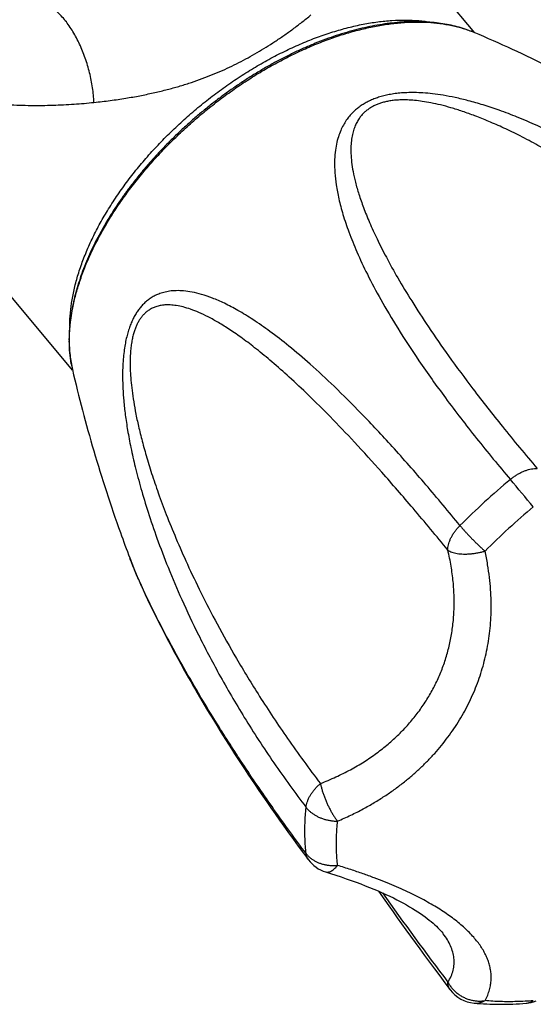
# Model space of a CAD drawing. Header units: millimetres. Extents: x 707 to 1831, y -376 to 865.
# Tile 10 of 27: x 1369 to 1399, y -255 to -197. Entities that reach past the tile are written whole.
import ezdxf

# ---------------------------------------------------------------- set-up
doc = ezdxf.new("R2010")
doc.units = ezdxf.units.MM
doc.header["$LTSCALE"] = 30.734
doc.layers.get('0').update_dxf_attribs({"linetype": 'CONTINUOUS'})

msp = doc.modelspace()

# ---------------------------------------------------------------- linework, layer by layer
at = {"color": 7, "linetype": 'CONTINUOUS'}
for p, q in [((1395.778, -197.91), (1390.999, -192.214)), ((1372.031, -217.836), (1355.271, -197.863)), ((1375.4, -228.911), (1375.402, -228.915)), ((1375.402, -228.915), (1375.403, -228.917)), ((1375.651, -229.545), (1375.746, -229.774)), ((1375.746, -229.774), (1375.847, -230.014)), ((1375.847, -230.014), (1375.956, -230.264)), ((1375.956, -230.264), (1376.071, -230.524)), ((1376.071, -230.524), (1376.192, -230.794)), ((1376.192, -230.794), (1376.321, -231.073)), ((1376.321, -231.073), (1376.455, -231.362)), ((1376.455, -231.362), (1376.597, -231.661)), ((1376.597, -231.661), (1376.746, -231.969)), ((1376.746, -231.969), (1376.901, -232.287)), ((1376.901, -232.287), (1377.064, -232.614)), ((1377.064, -232.614), (1377.233, -232.949)), ((1377.233, -232.949), (1377.41, -233.294)), ((1377.41, -233.294), (1377.593, -233.648)), ((1377.593, -233.648), (1377.785, -234.012)), ((1377.785, -234.012), (1377.985, -234.387)), ((1377.985, -234.387), (1378.194, -234.772)), ((1378.194, -234.772), (1378.411, -235.169)), ((1378.411, -235.169), (1378.639, -235.578)), ((1378.639, -235.578), (1378.877, -236)), ((1390.081, -248.583), (1390.453, -249.113)), ((1393.898, -251.097), (1393.898, -251.096))]:
    msp.add_line(p, q, dxfattribs=at)
for points in [[(1375.4, -228.911), (1375.44, -229.014), (1375.479, -229.115), (1375.52, -229.219), (1375.562, -229.325), (1375.651, -229.545)], [(1378.877, -236), (1378.999, -236.216), (1379.125, -236.435), (1379.254, -236.658), (1379.385, -236.884), (1379.519, -237.114), (1379.657, -237.347), (1379.798, -237.585), (1379.941, -237.826), (1380.089, -238.071), (1380.24, -238.32), (1380.394, -238.573), (1380.552, -238.831), (1380.714, -239.093), (1380.881, -239.36), (1381.051, -239.631), (1381.226, -239.907), (1381.405, -240.188), (1381.588, -240.475), (1381.777, -240.766), (1381.971, -241.064), (1382.169, -241.367), (1382.374, -241.675), (1382.584, -241.99), (1382.799, -242.311), (1383.021, -242.639), (1383.249, -242.973), (1383.485, -243.314), (1383.727, -243.663), (1383.976, -244.02), (1384.234, -244.384), (1384.499, -244.757), (1384.773, -245.138), (1385.057, -245.528), (1385.349, -245.928), (1385.651, -246.337), (1385.95, -246.738)], [(1386.962, -247.45), (1387.258, -247.543), (1387.574, -247.644), (1387.881, -247.746), (1388.18, -247.848), (1388.472, -247.951), (1388.755, -248.054), (1389.031, -248.157), (1389.299, -248.261), (1389.559, -248.365), (1389.812, -248.468), (1390.057, -248.572), (1390.294, -248.677), (1390.523, -248.781), (1390.745, -248.885), (1390.96, -248.988), (1391.166, -249.092), (1391.366, -249.195), (1391.558, -249.298), (1391.742, -249.401), (1391.919, -249.503), (1392.089, -249.604), (1392.252, -249.705), (1392.407, -249.805), (1392.556, -249.904), (1392.697, -250.002), (1392.832, -250.099), (1392.959, -250.195), (1393.08, -250.29), (1393.194, -250.383), (1393.301, -250.475), (1393.402, -250.565), (1393.497, -250.654), (1393.585, -250.741), (1393.667, -250.826), (1393.743, -250.91), (1393.813, -250.991), (1393.877, -251.069), (1393.898, -251.096)], [(1390.453, -249.113), (1390.694, -249.455), (1390.939, -249.801), (1391.189, -250.153), (1391.444, -250.51), (1391.705, -250.872), (1391.97, -251.241), (1392.242, -251.616), (1392.52, -251.997), (1392.803, -252.385), (1393.093, -252.779), (1393.39, -253.18), (1393.694, -253.589), (1394.005, -254.004), (1394.311, -254.41)]]:
    msp.add_lwpolyline(points, dxfattribs=at)
at = {"color": 9, "linetype": 'CONTINUOUS'}
for centre, radius, start, end in [((1393.105, -204.088), 6.732, 66.99295, 68.76399), ((1380.514, -216.096), 8.679, 179.57982, 179.99965), ((1378.803, -216.233), 6.96, 190.0511, 190.34985), ((1378.633, -216.265), 6.786, 190.34005, 193.00157), ((1425.555, -257.515), 43.258, 129.79639, 135.1405), ((1112.683, -463.506), 372.234, 39.66664, 39.99181), ((1425.751, -257.749), 41.451, 129.79785, 135.13907), ((1564.86, -124.978), 213.936, 215.3282, 217.07665)]:
    msp.add_arc(centre, radius, start, end, dxfattribs=at)
at = {"color": 7, "linetype": 'CONTINUOUS'}
for centre, radius, start, end in [((1380.672, -216.032), 8.844, 179.99968, 180.41338), ((1387.551, -245.539), 2, 216.82505, 252.88025), ((1395.907, -253.205), 2, 217.06032, 264.7896), ((1398.642, -253.208), 2, 274.63354, 291.65563)]:
    msp.add_arc(centre, radius, start, end, dxfattribs=at)
at = {"color": 9, "linetype": 'CONTINUOUS'}
for points, knots in [([(1373.291, -202.018), (1373.284, -201.874), (1373.263, -201.583), (1373.21, -201.146), (1373.134, -200.706), (1373.037, -200.266), (1372.918, -199.831), (1372.78, -199.405), (1372.624, -198.989), (1372.449, -198.588), (1372.259, -198.205), (1372.054, -197.843), (1371.836, -197.505), (1371.607, -197.194), (1371.369, -196.912), (1371.123, -196.662), (1370.872, -196.445), (1370.617, -196.263), (1370.361, -196.118), (1370.105, -196.011), (1369.931, -195.964), (1369.846, -195.948)], [0, 0, 0, 0, 0.058619, 0.118388, 0.178967, 0.240005, 0.301142, 0.362018, 0.422278, 0.481573, 0.539572, 0.595965, 0.650466, 0.702827, 0.75284, 0.800349, 0.84526, 0.887556, 0.927307, 0.96469, 1, 1, 1, 1]), ([(1378.216, -201.094), (1378.441, -201.029), (1378.88, -200.895), (1379.52, -200.675), (1380.132, -200.443), (1380.721, -200.199), (1381.29, -199.941), (1381.844, -199.67), (1382.386, -199.384), (1382.92, -199.082), (1383.449, -198.763), (1383.975, -198.425), (1384.502, -198.066), (1385.032, -197.685), (1385.566, -197.281), (1385.92, -197), (1386.098, -196.856)], [0, 0, 0, 0, 0.077927, 0.152845, 0.225278, 0.295795, 0.364923, 0.433164, 0.500998, 0.568887, 0.637275, 0.706589, 0.777224, 0.849528, 0.923749, 1, 1, 1, 1]), ([(1371.836, -216.032), (1371.837, -215.812), (1371.859, -215.34), (1371.945, -214.611), (1372.092, -213.841), (1372.297, -213.055), (1372.558, -212.254), (1372.875, -211.444), (1373.246, -210.626), (1373.669, -209.806), (1374.143, -208.985), (1374.666, -208.168), (1375.235, -207.358), (1375.849, -206.559), (1376.503, -205.773), (1377.196, -205.005), (1377.925, -204.258), (1378.687, -203.534), (1379.477, -202.837), (1380.294, -202.17), (1381.133, -201.536), (1381.991, -200.937), (1382.864, -200.376), (1383.748, -199.856), (1384.64, -199.378), (1385.536, -198.945), (1386.432, -198.558), (1387.325, -198.219), (1388.209, -197.93), (1389.083, -197.692), (1389.941, -197.505), (1390.781, -197.371), (1391.598, -197.29), (1392.39, -197.263), (1393.153, -197.29), (1393.883, -197.37), (1394.579, -197.504), (1395.128, -197.66), (1395.443, -197.774), (1395.543, -197.813)], [0, 0, 0, 0, 0.019931, 0.042629, 0.066204, 0.090665, 0.116006, 0.142205, 0.169232, 0.197044, 0.225587, 0.254801, 0.28462, 0.314969, 0.34577, 0.37694, 0.408394, 0.440042, 0.471795, 0.503561, 0.535249, 0.566769, 0.598031, 0.628949, 0.659439, 0.689421, 0.71882, 0.747566, 0.775597, 0.802859, 0.829305, 0.8549, 0.87962, 0.903454, 0.926407, 0.948499, 0.969768, 0.990274, 1, 1, 1, 1]), ([(1355.291, -197.88), (1355.329, -197.909), (1355.375, -197.947), (1355.53, -198.056), (1355.729, -198.192), (1356.014, -198.379), (1356.379, -198.609), (1356.839, -198.885), (1357.403, -199.204), (1358.087, -199.565), (1358.911, -199.963), (1359.906, -200.394), (1361.1, -200.841), (1362.462, -201.262), (1363.915, -201.614), (1365.377, -201.879), (1366.812, -202.058), (1368.208, -202.163), (1369.559, -202.203), (1370.856, -202.188), (1372.095, -202.126), (1372.899, -202.058), (1373.291, -202.018)], [0, 0, 0, 0, 0.005116, 0.013976, 0.027063, 0.044802, 0.067585, 0.095814, 0.129955, 0.170608, 0.218666, 0.275335, 0.342879, 0.421121, 0.501733, 0.58048, 0.657087, 0.731316, 0.802941, 0.871732, 0.937462, 1, 1, 1, 1]), ([(1373.291, -202.018), (1373.613, -201.985), (1374.238, -201.912), (1375.143, -201.778), (1375.989, -201.628), (1376.778, -201.464), (1377.514, -201.287), (1377.987, -201.159), (1378.216, -201.094)], [0, 0, 0, 0, 0.193672, 0.376058, 0.547209, 0.707305, 0.857806, 1, 1, 1, 1]), ([(1416.032, -215.974), (1415.308, -215.181), (1413.834, -213.643), (1411.572, -211.516), (1409.371, -209.646), (1407.323, -208.068), (1405.455, -206.759), (1403.752, -205.671), (1402.199, -204.767), (1400.783, -204.018), (1399.493, -203.402), (1398.319, -202.898), (1397.254, -202.492), (1396.288, -202.17), (1395.417, -201.92), (1394.631, -201.733), (1393.926, -201.598), (1393.294, -201.508), (1392.729, -201.456), (1392.222, -201.435), (1391.767, -201.439), (1391.354, -201.465), (1390.978, -201.509), (1390.633, -201.57), (1390.314, -201.646), (1390.018, -201.736), (1389.741, -201.84), (1389.481, -201.959), (1389.234, -202.093), (1389, -202.246), (1388.777, -202.417), (1388.565, -202.61), (1388.364, -202.829), (1388.174, -203.078), (1387.999, -203.363), (1387.84, -203.689), (1387.702, -204.064), (1387.59, -204.494), (1387.513, -204.988), (1387.479, -205.553), (1387.498, -206.195), (1387.58, -206.923), (1387.739, -207.747), (1387.987, -208.677), (1388.341, -209.725), (1388.82, -210.905), (1389.447, -212.236), (1390.249, -213.741), (1391.263, -215.445), (1392.532, -217.386), (1394.081, -219.558), (1395.881, -221.897), (1397.188, -223.479), (1397.867, -224.278)], [0, 0, 0, 0, 0.056097, 0.111339, 0.16228, 0.206984, 0.246474, 0.281476, 0.312616, 0.340385, 0.365187, 0.387348, 0.407138, 0.424793, 0.440528, 0.454537, 0.466991, 0.478053, 0.487883, 0.496655, 0.504546, 0.511702, 0.518264, 0.524332, 0.530009, 0.535373, 0.5405, 0.545465, 0.550333, 0.555168, 0.560041, 0.565012, 0.57016, 0.575569, 0.581344, 0.587606, 0.594502, 0.602189, 0.610827, 0.620598, 0.631702, 0.644374, 0.658882, 0.675525, 0.69465, 0.71667, 0.742093, 0.771534, 0.805773, 0.84574, 0.892708, 0.945195, 1, 1, 1, 1]), ([(1414.487, -216.752), (1413.752, -215.944), (1412.32, -214.439), (1410.2, -212.4), (1408.243, -210.668), (1406.456, -209.204), (1404.821, -207.96), (1403.323, -206.9), (1401.95, -205.996), (1400.692, -205.224), (1399.537, -204.568), (1398.479, -204.01), (1397.509, -203.54), (1396.62, -203.146), (1395.806, -202.819), (1395.062, -202.552), (1394.382, -202.337), (1393.762, -202.17), (1393.198, -202.044), (1392.687, -201.955), (1392.226, -201.899), (1391.813, -201.872), (1391.443, -201.868), (1391.114, -201.884), (1390.821, -201.917), (1390.558, -201.964), (1390.32, -202.024), (1390.101, -202.095), (1389.898, -202.178), (1389.708, -202.274), (1389.529, -202.384), (1389.359, -202.511), (1389.196, -202.658), (1389.041, -202.83), (1388.896, -203.03), (1388.764, -203.263), (1388.649, -203.534), (1388.554, -203.845), (1388.487, -204.199), (1388.45, -204.601), (1388.45, -205.053), (1388.492, -205.561), (1388.58, -206.13), (1388.723, -206.765), (1388.928, -207.473), (1389.203, -208.263), (1389.56, -209.143), (1390.009, -210.124), (1390.565, -211.218), (1391.246, -212.441), (1392.074, -213.81), (1393.073, -215.348), (1394.277, -217.082), (1395.731, -219.048), (1397.469, -221.266), (1398.752, -222.814), (1399.446, -223.628)], [0, 0, 0, 0, 0.059779, 0.113586, 0.160833, 0.202677, 0.239916, 0.273199, 0.303029, 0.329825, 0.353936, 0.375656, 0.395238, 0.412901, 0.428834, 0.443205, 0.456158, 0.467824, 0.478317, 0.48774, 0.496178, 0.50371, 0.510411, 0.516373, 0.521704, 0.526534, 0.530979, 0.535136, 0.539102, 0.542954, 0.546761, 0.550607, 0.554571, 0.558737, 0.563205, 0.568058, 0.573382, 0.579261, 0.585793, 0.59309, 0.601283, 0.610514, 0.62094, 0.632737, 0.646101, 0.661257, 0.67846, 0.698009, 0.720252, 0.745603, 0.774563, 0.807738, 0.845903, 0.890024, 0.941475, 1, 1, 1, 1]), ([(1394.891, -227.001), (1394.23, -226.188), (1392.919, -224.614), (1390.977, -222.405), (1389.17, -220.47), (1387.55, -218.849), (1386.122, -217.522), (1384.856, -216.44), (1383.73, -215.565), (1382.727, -214.864), (1381.83, -214.313), (1381.029, -213.889), (1380.313, -213.575), (1379.675, -213.354), (1379.108, -213.214), (1378.604, -213.141), (1378.159, -213.125), (1377.766, -213.155), (1377.421, -213.224), (1377.117, -213.321), (1376.849, -213.444), (1376.61, -213.587), (1376.397, -213.747), (1376.206, -213.924), (1376.033, -214.115), (1375.877, -214.321), (1375.735, -214.543), (1375.605, -214.782), (1375.486, -215.04), (1375.379, -215.32), (1375.281, -215.625), (1375.195, -215.96), (1375.12, -216.329), (1375.058, -216.739), (1375.011, -217.195), (1374.982, -217.708), (1374.974, -218.285), (1374.994, -218.936), (1375.046, -219.669), (1375.138, -220.492), (1375.276, -221.414), (1375.47, -222.441), (1375.73, -223.585), (1376.065, -224.855), (1376.491, -226.262), (1377.022, -227.818), (1377.68, -229.539), (1378.49, -231.442), (1379.485, -233.547), (1380.708, -235.878), (1382.184, -238.407), (1383.894, -241.038), (1385.154, -242.779), (1385.809, -243.638)], [0, 0, 0, 0, 0.055232, 0.107929, 0.154915, 0.194739, 0.228649, 0.257614, 0.282434, 0.303745, 0.322078, 0.337864, 0.351468, 0.363211, 0.373378, 0.382222, 0.389968, 0.39681, 0.402922, 0.408469, 0.413601, 0.418439, 0.423086, 0.427625, 0.432125, 0.436643, 0.441248, 0.445997, 0.450956, 0.456199, 0.461796, 0.467832, 0.474408, 0.481628, 0.489639, 0.498591, 0.508668, 0.520048, 0.532898, 0.547381, 0.563673, 0.581968, 0.602484, 0.625456, 0.651152, 0.679897, 0.712088, 0.748204, 0.78885, 0.834729, 0.886819, 0.943095, 1, 1, 1, 1]), ([(1394.175, -228.452), (1393.5, -227.621), (1392.216, -226.074), (1390.374, -223.948), (1388.739, -222.145), (1387.296, -220.629), (1386.013, -219.35), (1384.867, -218.271), (1383.841, -217.364), (1382.919, -216.604), (1382.09, -215.972), (1381.342, -215.451), (1380.667, -215.028), (1380.059, -214.69), (1379.509, -214.427), (1379.014, -214.231), (1378.568, -214.094), (1378.167, -214.009), (1377.808, -213.97), (1377.488, -213.971), (1377.203, -214.007), (1376.952, -214.072), (1376.733, -214.161), (1376.542, -214.269), (1376.376, -214.392), (1376.231, -214.528), (1376.103, -214.675), (1375.988, -214.835), (1375.886, -215.007), (1375.793, -215.195), (1375.71, -215.402), (1375.635, -215.63), (1375.568, -215.886), (1375.511, -216.174), (1375.466, -216.502), (1375.434, -216.873), (1375.42, -217.294), (1375.426, -217.768), (1375.457, -218.297), (1375.515, -218.886), (1375.605, -219.539), (1375.73, -220.261), (1375.897, -221.058), (1376.11, -221.934), (1376.376, -222.898), (1376.702, -223.957), (1377.097, -225.12), (1377.572, -226.397), (1378.141, -227.799), (1378.819, -229.337), (1379.625, -231.028), (1380.586, -232.886), (1381.733, -234.933), (1383.109, -237.193), (1384.753, -239.664), (1385.987, -241.355), (1386.655, -242.228)], [0, 0, 0, 0, 0.058877, 0.110508, 0.15463, 0.192668, 0.225601, 0.254221, 0.279147, 0.300893, 0.319883, 0.336475, 0.350976, 0.363651, 0.374732, 0.384422, 0.392907, 0.400354, 0.406916, 0.412736, 0.417941, 0.422647, 0.426945, 0.430921, 0.434666, 0.438276, 0.441824, 0.445387, 0.44904, 0.45285, 0.456896, 0.46127, 0.466066, 0.471408, 0.477425, 0.484227, 0.491912, 0.50056, 0.510247, 0.52106, 0.533102, 0.546487, 0.561343, 0.577818, 0.596076, 0.616308, 0.63873, 0.663595, 0.691192, 0.721865, 0.75602, 0.794149, 0.836878, 0.884976, 0.939566, 1, 1, 1, 1]), ([(1371.95, -217.447), (1371.912, -217.231), (1371.854, -216.782), (1371.835, -216.329), (1371.835, -216.096)], [0, 0, 0, 0, 0.48527, 1, 1, 1, 1]), ([(1397.866, -224.279), (1397.92, -224.233), (1398.031, -224.146), (1398.204, -224.028), (1398.382, -223.922), (1398.564, -223.832), (1398.746, -223.756), (1398.927, -223.697), (1399.104, -223.656), (1399.277, -223.632), (1399.391, -223.627), (1399.446, -223.628)], [0, 0, 0, 0, 0.121812, 0.242461, 0.361412, 0.477842, 0.590994, 0.700222, 0.805015, 0.905006, 1, 1, 1, 1]), ([(1394.175, -228.452), (1394.175, -228.401), (1394.18, -228.297), (1394.208, -228.137), (1394.255, -227.973), (1394.32, -227.807), (1394.403, -227.639), (1394.503, -227.473), (1394.618, -227.31), (1394.748, -227.151), (1394.843, -227.05), (1394.892, -227.001)], [0, 0, 0, 0, 0.092115, 0.189387, 0.291947, 0.399691, 0.512312, 0.629319, 0.750064, 0.873791, 1, 1, 1, 1]), ([(1394.892, -227.001), (1394.928, -227.044), (1395.002, -227.132), (1395.118, -227.265), (1395.243, -227.403), (1395.374, -227.545), (1395.511, -227.689), (1395.652, -227.833), (1395.796, -227.976), (1395.941, -228.116), (1396.085, -228.253), (1396.228, -228.384), (1396.323, -228.468), (1396.37, -228.509)], [0, 0, 0, 0, 0.078984, 0.163083, 0.251482, 0.343288, 0.437534, 0.533253, 0.629471, 0.725213, 0.819527, 0.911446, 1, 1, 1, 1]), ([(1386.655, -242.228), (1386.965, -242.109), (1387.565, -241.856), (1388.425, -241.427), (1389.225, -240.958), (1389.968, -240.453), (1390.654, -239.912), (1391.284, -239.339), (1391.858, -238.735), (1392.378, -238.101), (1392.844, -237.439), (1393.255, -236.75), (1393.611, -236.034), (1393.912, -235.292), (1394.158, -234.523), (1394.347, -233.729), (1394.477, -232.91), (1394.547, -232.065), (1394.555, -231.196), (1394.499, -230.301), (1394.376, -229.381), (1394.25, -228.764), (1394.175, -228.452)], [0, 0, 0, 0, 0.057546, 0.112977, 0.166514, 0.218373, 0.268768, 0.317912, 0.366016, 0.413297, 0.459973, 0.506266, 0.552405, 0.59862, 0.645144, 0.692212, 0.740067, 0.788955, 0.839128, 0.890847, 0.944379, 1, 1, 1, 1]), ([(1394.175, -228.452), (1394.211, -228.476), (1394.29, -228.521), (1394.421, -228.574), (1394.571, -228.618), (1394.736, -228.651), (1394.915, -228.673), (1395.107, -228.683), (1395.308, -228.682), (1395.516, -228.67), (1395.728, -228.646), (1395.943, -228.612), (1396.158, -228.566), (1396.299, -228.53), (1396.37, -228.509)], [0, 0, 0, 0, 0.057113, 0.120171, 0.189296, 0.264302, 0.344759, 0.430066, 0.519543, 0.612419, 0.707834, 0.80487, 0.902577, 1, 1, 1, 1]), ([(1385.809, -246.364), (1385.164, -245.503), (1383.927, -243.801), (1382.217, -241.307), (1380.738, -239.015), (1379.511, -237), (1378.512, -235.269), (1377.698, -233.786), (1377.038, -232.518), (1376.504, -231.439), (1376.077, -230.526), (1375.739, -229.76), (1375.526, -229.239), (1375.424, -228.972), (1375.403, -228.917)], [0, 0, 0, 0, 0.158436, 0.309985, 0.445424, 0.560188, 0.65744, 0.739801, 0.809419, 0.868039, 0.917119, 0.957869, 0.991322, 1, 1, 1, 1]), ([(1387.665, -244.453), (1387.93, -244.34), (1388.438, -244.111), (1389.16, -243.745), (1389.823, -243.369), (1390.437, -242.985), (1391.009, -242.592), (1391.544, -242.189), (1392.048, -241.775), (1392.524, -241.348), (1392.975, -240.908), (1393.4, -240.453), (1393.803, -239.983), (1394.182, -239.498), (1394.537, -238.997), (1394.868, -238.482), (1395.173, -237.953), (1395.452, -237.412), (1395.704, -236.86), (1395.929, -236.299), (1396.126, -235.73), (1396.295, -235.152), (1396.437, -234.567), (1396.552, -233.972), (1396.64, -233.365), (1396.701, -232.746), (1396.733, -232.109), (1396.735, -231.45), (1396.704, -230.766), (1396.638, -230.048), (1396.529, -229.291), (1396.428, -228.775), (1396.37, -228.509)], [0, 0, 0, 0, 0.043539, 0.084137, 0.122358, 0.15869, 0.193529, 0.227203, 0.259995, 0.292128, 0.323796, 0.355142, 0.386286, 0.417297, 0.448222, 0.479074, 0.509838, 0.540503, 0.57105, 0.601473, 0.631802, 0.662078, 0.692396, 0.722868, 0.753657, 0.78495, 0.816984, 0.85003, 0.88442, 0.920545, 0.958884, 1, 1, 1, 1]), ([(1385.809, -243.639), (1385.814, -243.587), (1385.83, -243.482), (1385.874, -243.323), (1385.937, -243.162), (1386.018, -242.999), (1386.116, -242.836), (1386.229, -242.676), (1386.358, -242.519), (1386.5, -242.369), (1386.602, -242.274), (1386.655, -242.228)], [0, 0, 0, 0, 0.09234, 0.189892, 0.292878, 0.401047, 0.513958, 0.631033, 0.751591, 0.87486, 1, 1, 1, 1]), ([(1386.655, -242.228), (1386.668, -242.291), (1386.698, -242.419), (1386.752, -242.614), (1386.815, -242.815), (1386.887, -243.018), (1386.968, -243.221), (1387.055, -243.422), (1387.148, -243.618), (1387.246, -243.807), (1387.347, -243.987), (1387.451, -244.156), (1387.556, -244.311), (1387.629, -244.407), (1387.665, -244.453)], [0, 0, 0, 0, 0.078468, 0.160893, 0.246458, 0.334249, 0.423272, 0.512517, 0.601021, 0.68783, 0.772005, 0.852639, 0.928891, 1, 1, 1, 1]), ([(1385.739, -245.033), (1385.739, -244.88), (1385.744, -244.572), (1385.768, -244.107), (1385.794, -243.795), (1385.809, -243.638)], [0, 0, 0, 0, 0.328069, 0.66127, 1, 1, 1, 1]), ([(1385.809, -243.639), (1385.842, -243.683), (1385.916, -243.77), (1386.041, -243.889), (1386.181, -244), (1386.336, -244.101), (1386.503, -244.191), (1386.681, -244.268), (1386.868, -244.333), (1387.062, -244.385), (1387.26, -244.423), (1387.462, -244.446), (1387.598, -244.452), (1387.665, -244.453)], [0, 0, 0, 0, 0.079596, 0.162087, 0.247468, 0.335593, 0.426186, 0.518922, 0.613419, 0.709247, 0.805961, 0.903059, 1, 1, 1, 1]), ([(1387.599, -245.789), (1387.599, -245.643), (1387.604, -245.348), (1387.626, -244.902), (1387.651, -244.603), (1387.665, -244.453)], [0, 0, 0, 0, 0.328104, 0.661401, 1, 1, 1, 1]), ([(1385.809, -246.364), (1385.793, -246.219), (1385.767, -245.926), (1385.744, -245.482), (1385.739, -245.183), (1385.739, -245.033)], [0, 0, 0, 0, 0.328424, 0.661607, 1, 1, 1, 1]), ([(1387.665, -247.064), (1387.65, -246.925), (1387.626, -246.644), (1387.603, -246.219), (1387.599, -245.933), (1387.599, -245.789)], [0, 0, 0, 0, 0.328306, 0.661579, 1, 1, 1, 1]), ([(1385.95, -246.738), (1385.946, -246.733), (1385.918, -246.694), (1385.872, -246.615), (1385.829, -246.494), (1385.813, -246.408), (1385.809, -246.364)], [0, 0, 0, 0, 0.048212, 0.355957, 0.671059, 1, 1, 1, 1]), ([(1385.809, -246.364), (1385.842, -246.408), (1385.915, -246.494), (1386.04, -246.611), (1386.181, -246.718), (1386.336, -246.812), (1386.503, -246.893), (1386.681, -246.96), (1386.868, -247.012), (1387.062, -247.049), (1387.261, -247.071), (1387.463, -247.077), (1387.598, -247.07), (1387.665, -247.064)], [0, 0, 0, 0, 0.0806, 0.163386, 0.248527, 0.336055, 0.425875, 0.517832, 0.611703, 0.707204, 0.804021, 0.901768, 1, 1, 1, 1]), ([(1386.962, -247.45), (1386.964, -247.451), (1386.995, -247.46), (1387.058, -247.469), (1387.154, -247.456), (1387.253, -247.421), (1387.355, -247.362), (1387.46, -247.283), (1387.565, -247.182), (1387.632, -247.105), (1387.665, -247.064)], [0, 0, 0, 0, 0.008325, 0.112721, 0.223916, 0.346893, 0.484874, 0.639529, 0.811356, 1, 1, 1, 1]), ([(1396.37, -255.049), (1396.428, -254.943), (1396.528, -254.733), (1396.637, -254.414), (1396.704, -254.107), (1396.735, -253.808), (1396.733, -253.517), (1396.7, -253.232), (1396.639, -252.95), (1396.55, -252.672), (1396.435, -252.395), (1396.292, -252.12), (1396.122, -251.845), (1395.924, -251.572), (1395.699, -251.299), (1395.447, -251.028), (1395.167, -250.759), (1394.862, -250.492), (1394.531, -250.229), (1394.175, -249.971), (1393.796, -249.716), (1393.394, -249.466), (1392.968, -249.22), (1392.518, -248.978), (1392.042, -248.739), (1391.538, -248.502), (1391.002, -248.266), (1390.431, -248.03), (1389.817, -247.792), (1389.154, -247.551), (1388.432, -247.305), (1387.929, -247.145), (1387.665, -247.064)], [0, 0, 0, 0, 0.027404, 0.052528, 0.076028, 0.098446, 0.120229, 0.141754, 0.163338, 0.185265, 0.207772, 0.231077, 0.255349, 0.280743, 0.307357, 0.335263, 0.364495, 0.395049, 0.426908, 0.460051, 0.494459, 0.530156, 0.567185, 0.605661, 0.645733, 0.687629, 0.731631, 0.778117, 0.827548, 0.8805, 0.937697, 1, 1, 1, 1]), ([(1394.175, -253.957), (1394.248, -253.846), (1394.374, -253.619), (1394.499, -253.261), (1394.556, -252.898), (1394.546, -252.534), (1394.474, -252.17), (1394.341, -251.808), (1394.149, -251.447), (1393.989, -251.215), (1393.899, -251.098), (1393.898, -251.097)], [0, 0, 0, 0, 0.128958, 0.250189, 0.367225, 0.48353, 0.602267, 0.726143, 0.857353, 0.99762, 1, 1, 1, 1]), ([(1394.311, -254.41), (1394.29, -254.383), (1394.25, -254.32), (1394.206, -254.212), (1394.179, -254.088), (1394.175, -254.001), (1394.175, -253.957)], [0, 0, 0, 0, 0.21033, 0.461447, 0.723196, 1, 1, 1, 1]), ([(1394.175, -253.957), (1394.209, -254.019), (1394.284, -254.142), (1394.415, -254.314), (1394.565, -254.473), (1394.73, -254.616), (1394.91, -254.743), (1395.102, -254.851), (1395.303, -254.939), (1395.512, -255.006), (1395.726, -255.051), (1395.942, -255.074), (1396.157, -255.075), (1396.299, -255.06), (1396.37, -255.049)], [0, 0, 0, 0, 0.082174, 0.165015, 0.248461, 0.332378, 0.416578, 0.500863, 0.585081, 0.66908, 0.752703, 0.835807, 0.918269, 1, 1, 1, 1]), ([(1395.725, -255.197), (1395.749, -255.199), (1395.821, -255.203), (1395.943, -255.197), (1396.089, -255.168), (1396.232, -255.12), (1396.324, -255.075), (1396.37, -255.049)], [0, 0, 0, 0, 0.10652, 0.323357, 0.543381, 0.768444, 1, 1, 1, 1]), ([(1399.219, -255.052), (1398.893, -255.079), (1398.25, -255.114), (1397.299, -255.114), (1396.675, -255.077), (1396.37, -255.049)], [0, 0, 0, 0, 0.343706, 0.677, 1, 1, 1, 1]), ([(1398.804, -255.201), (1398.819, -255.2), (1398.877, -255.194), (1398.978, -255.171), (1399.103, -255.123), (1399.181, -255.078), (1399.219, -255.052)], [0, 0, 0, 0, 0.101716, 0.39414, 0.692354, 1, 1, 1, 1])]:
    msp.add_open_spline(points, degree=3, knots=knots, dxfattribs=at)
at = {"color": 7, "linetype": 'CONTINUOUS'}
for points, knots in [([(1395.736, -197.892), (1395.593, -197.831), (1395.3, -197.718), (1394.844, -197.575), (1394.369, -197.457), (1393.875, -197.365), (1393.364, -197.299), (1392.838, -197.259), (1392.296, -197.246), (1391.741, -197.259), (1391.174, -197.298), (1390.596, -197.364), (1390.008, -197.455), (1389.412, -197.572), (1388.809, -197.714), (1388.2, -197.88), (1387.586, -198.072), (1386.969, -198.287), (1386.35, -198.526), (1385.729, -198.788), (1385.109, -199.072), (1384.49, -199.378), (1383.874, -199.705), (1383.261, -200.052), (1382.653, -200.42), (1382.052, -200.806), (1381.458, -201.21), (1380.872, -201.632), (1380.295, -202.07), (1379.73, -202.524), (1379.176, -202.993), (1378.636, -203.476), (1378.109, -203.971), (1377.597, -204.479), (1377.101, -204.997), (1376.622, -205.525), (1376.162, -206.063), (1375.72, -206.608), (1375.297, -207.16), (1374.896, -207.718), (1374.516, -208.281), (1374.158, -208.847), (1373.823, -209.416), (1373.512, -209.986), (1373.226, -210.557), (1372.964, -211.126), (1372.728, -211.694), (1372.519, -212.259), (1372.336, -212.82), (1372.18, -213.375), (1372.052, -213.924), (1371.953, -214.464), (1371.881, -214.996), (1371.838, -215.518), (1371.828, -215.862), (1371.828, -216.032)], [0, 0, 0, 0, 0.013893, 0.028122, 0.04272, 0.057697, 0.073055, 0.088822, 0.104977, 0.121541, 0.138503, 0.155856, 0.173604, 0.191721, 0.210217, 0.229061, 0.248246, 0.267757, 0.287567, 0.307671, 0.328034, 0.348643, 0.369471, 0.390492, 0.411687, 0.433023, 0.45448, 0.476026, 0.497637, 0.519284, 0.54094, 0.562576, 0.584166, 0.605681, 0.627094, 0.64838, 0.669509, 0.690462, 0.711205, 0.731723, 0.751988, 0.771979, 0.791682, 0.811063, 0.830122, 0.84883, 0.86718, 0.885161, 0.902751, 0.919961, 0.936763, 0.953171, 0.969176, 0.984778, 1, 1, 1, 1]), ([(1379.322, -202.413), (1379.599, -202.181), (1380.159, -201.729), (1381.024, -201.088), (1381.909, -200.486), (1382.809, -199.926), (1383.72, -199.412), (1384.637, -198.945), (1385.556, -198.528), (1386.472, -198.163), (1387.382, -197.852), (1388.28, -197.596), (1389.163, -197.396), (1390.025, -197.254), (1390.864, -197.17), (1391.675, -197.145), (1392.453, -197.178), (1392.981, -197.244), (1393.248, -197.29), (1393.27, -197.294)], [0, 0, 0, 0, 0.070741, 0.141307, 0.211325, 0.28073, 0.349228, 0.416556, 0.482659, 0.547214, 0.61013, 0.671287, 0.73045, 0.787665, 0.842789, 0.895768, 0.946716, 0.995577, 1, 1, 1, 1]), ([(1403.139, -201.468), (1402.932, -201.355), (1401.977, -200.841), (1400.269, -199.963), (1398.008, -198.883), (1396.492, -198.213), (1395.736, -197.892)], [0, 0, 0, 0, 0.086007, 0.395598, 0.700433, 1, 1, 1, 1]), ([(1371.86, -215.253), (1371.86, -215.233), (1371.861, -214.964), (1371.888, -214.435), (1371.99, -213.662), (1372.156, -212.869), (1372.384, -212.057), (1372.674, -211.232), (1373.023, -210.398), (1373.432, -209.558), (1373.896, -208.716), (1374.415, -207.877), (1374.985, -207.044), (1375.604, -206.222), (1376.268, -205.414), (1376.976, -204.625), (1377.722, -203.859), (1378.504, -203.118), (1379.046, -202.644), (1379.322, -202.413)], [0, 0, 0, 0, 0.003969, 0.052852, 0.103823, 0.156826, 0.211976, 0.269216, 0.328407, 0.389592, 0.452537, 0.517121, 0.583254, 0.650612, 0.719142, 0.788579, 0.858629, 0.929227, 1, 1, 1, 1]), ([(1371.828, -216.096), (1371.829, -216.228), (1371.837, -216.509), (1371.872, -216.935), (1371.932, -217.369), (1371.988, -217.653), (1372.02, -217.792)], [0, 0, 0, 0, 0.230987, 0.493122, 0.749343, 1, 1, 1, 1]), ([(1372.02, -217.792), (1372.206, -218.595), (1372.601, -220.199), (1373.269, -222.601), (1374.014, -225.01), (1374.734, -227.115), (1375.212, -228.415), (1375.4, -228.911)], [0, 0, 0, 0, 0.21262, 0.426145, 0.64281, 0.863045, 1, 1, 1, 1]), ([(1395.725, -255.197), (1395.973, -255.219), (1396.475, -255.253), (1397.238, -255.27), (1398.017, -255.255), (1398.54, -255.223), (1398.804, -255.201)], [0, 0, 0, 0, 0.242361, 0.489892, 0.742474, 1, 1, 1, 1])]:
    msp.add_open_spline(points, degree=3, knots=knots, dxfattribs=at)

doc.saveas('drawing.dxf')
